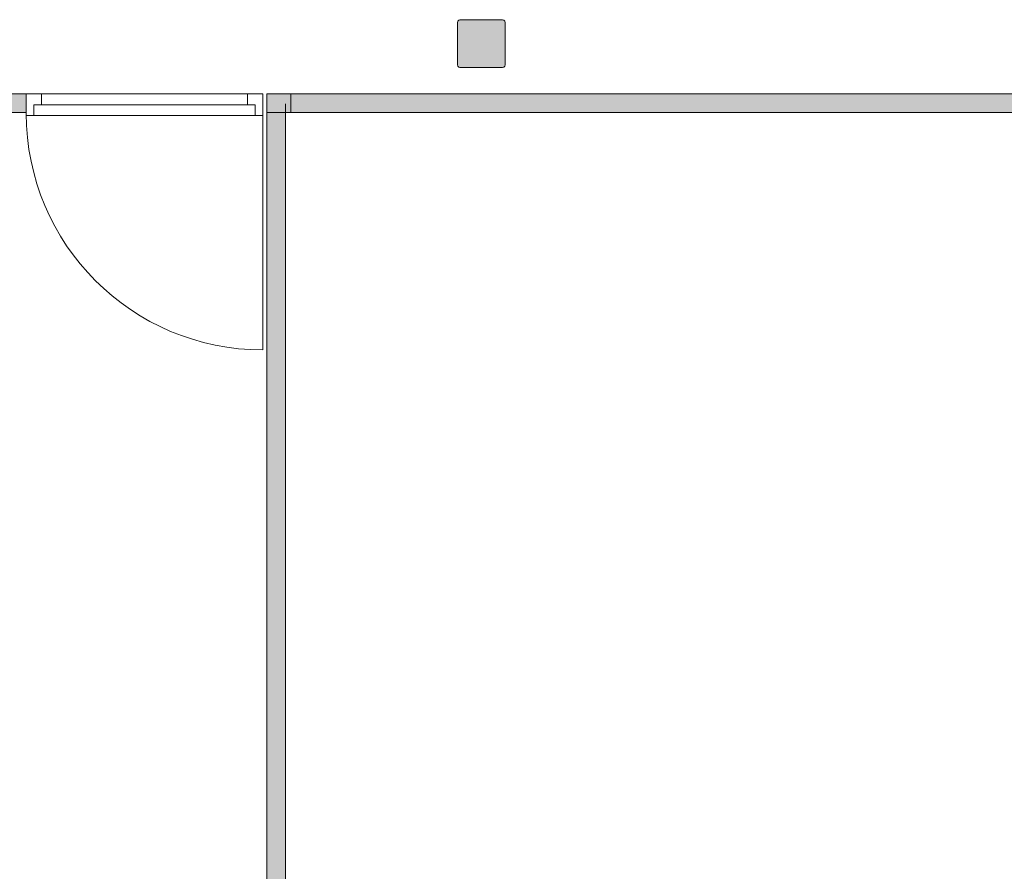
# Model space of a CAD drawing. Header units: inches. Extents: x 15 to 546804, y -66 to 267312.
# Tile 141 of 256: x 461257 to 465782, y 45043 to 48958. Entities that reach past the tile are written whole.
import ezdxf

# ---------------------------------------------------------------- set-up
doc = ezdxf.new("R2010")
doc.units = ezdxf.units.IN
doc.header["$MEASUREMENT"] = 0

msp = doc.modelspace()

# ---------------------------------------------------------------- hatches: boundary and pattern name
at = {"lineweight": 20}
h = msp.add_hatch(color=7, dxfattribs=at)
h.dxf.hatch_style = 1
h.paths.add_polyline_path([(463489.2, 48946), (463487.6, 48952), (463483.2, 48956.4), (463477.2, 48958), (463281.2, 48958), (463275.2, 48956.4), (463270.8, 48952), (463269.2, 48946), (463269.2, 48750), (463270.8, 48744), (463275.2, 48739.6), (463281.2, 48738), (463477.2, 48738), (463483.2, 48739.6), (463487.6, 48744), (463489.2, 48750)])
h = msp.add_hatch(color=7, dxfattribs=at)
h.dxf.hatch_style = 1
h.paths.add_polyline_path([(456478.6, 48531.9), (461287.5, 48531.9), (461287.5, 48616.9), (456478.6, 48616.9)])
h = msp.add_hatch(color=7, dxfattribs=at)
h.dxf.hatch_style = 1
h.paths.add_polyline_path([(462478.6, 48531.9), (462393.6, 48531.9), (462393.6, 41555.3), (462478.6, 41555.3)])
h.paths.add_polyline_path([(462503.5, 48616.9), (462393.6, 48616.9), (462393.6, 48531.9), (462478.6, 48531.9), (462503.5, 48531.9)])
h.paths.add_polyline_path([(468503.5, 48616.9), (462503.5, 48616.9), (462503.5, 48531.9), (468503.5, 48531.9)])

# ---------------------------------------------------------------- linework, layer by layer
at = {"color": 7, "lineweight": 20}
for p, q in [((463270.2, 48951.8, 300), (463274.6, 48956.2, 300)), ((463270.2, 48951.8, 7300), (463274.6, 48956.2, 7300)), ((463274.6, 48956.2, 300), (463280.6, 48957.8, 300)), ((463274.6, 48956.2, 7300), (463280.6, 48957.8, 7300)), ((463274.6, 48956.2, 300), (463274.6, 48956.2, 7300)), ((463280.6, 48957.8, 300), (463476.6, 48957.8, 300)), ((463280.6, 48957.8, 7300), (463476.6, 48957.8, 7300)), ((463280.6, 48957.8, 300), (463280.6, 48957.8, 7300)), ((463476.6, 48957.8, 300), (463482.6, 48956.2, 300)), ((463476.6, 48957.8, 7300), (463482.6, 48956.2, 7300)), ((463476.6, 48957.8, 300), (463476.6, 48957.8, 7300)), ((463482.6, 48956.2, 300), (463487, 48951.8, 300)), ((463482.6, 48956.2, 7300), (463487, 48951.8, 7300)), ((463482.6, 48956.2, 300), (463482.6, 48956.2, 7300)), ((463268.6, 48945.8, 300), (463270.2, 48951.8, 300)), ((463268.6, 48945.8, 7300), (463270.2, 48951.8, 7300)), ((463268.6, 48749.8, 300), (463268.6, 48945.8, 300)), ((463268.6, 48749.8, 7300), (463268.6, 48945.8, 7300)), ((463268.6, 48945.8, 300), (463268.6, 48945.8, 7300)), ((463270.2, 48951.8, 300), (463270.2, 48951.8, 7300)), ((463487, 48951.8, 300), (463488.6, 48945.8, 300)), ((463487, 48951.8, 7300), (463488.6, 48945.8, 7300)), ((463487, 48951.8, 300), (463487, 48951.8, 7300)), ((463488.6, 48945.8, 300), (463488.6, 48749.8, 300)), ((463488.6, 48945.8, 7300), (463488.6, 48749.8, 7300)), ((463488.6, 48945.8, 300), (463488.6, 48945.8, 7300)), ((463270.2, 48743.8, 300), (463268.6, 48749.8, 300)), ((463270.2, 48743.8, 7300), (463268.6, 48749.8, 7300)), ((463268.6, 48749.8, 300), (463268.6, 48749.8, 7300)), ((463274.6, 48739.4, 300), (463270.2, 48743.8, 300)), ((463274.6, 48739.4, 7300), (463270.2, 48743.8, 7300)), ((463270.2, 48743.8, 300), (463270.2, 48743.8, 7300)), ((463280.6, 48737.8, 300), (463274.6, 48739.4, 300)), ((463280.6, 48737.8, 7300), (463274.6, 48739.4, 7300)), ((463274.6, 48739.4, 300), (463274.6, 48739.4, 7300)), ((463476.6, 48737.8, 300), (463280.6, 48737.8, 300)), ((463476.6, 48737.8, 7300), (463280.6, 48737.8, 7300)), ((463280.6, 48737.8, 300), (463280.6, 48737.8, 7300)), ((463482.6, 48739.4, 300), (463476.6, 48737.8, 300)), ((463482.6, 48739.4, 7300), (463476.6, 48737.8, 7300)), ((463476.6, 48737.8, 300), (463476.6, 48737.8, 7300)), ((463487, 48743.8, 300), (463482.6, 48739.4, 300)), ((463487, 48743.8, 7300), (463482.6, 48739.4, 7300)), ((463482.6, 48739.4, 300), (463482.6, 48739.4, 7300)), ((463488.6, 48749.8, 300), (463487, 48743.8, 300)), ((463488.6, 48749.8, 7300), (463487, 48743.8, 7300)), ((463487, 48743.8, 300), (463487, 48743.8, 7300)), ((463488.6, 48749.8, 300), (463488.6, 48749.8, 7300)), ((461303.5, 48616.9, 300), (456811, 48616.9, 300)), ((461303.5, 48616.9, 3800), (456811, 48616.9, 3800)), ((461357.5, 48616.9, 0), (461287.5, 48616.9, 0)), ((461287.5, 48616.9, 0), (461287.5, 48616.9, 70)), ((461287.5, 48616.9, 70), (462373.9, 48616.9, 70)), ((461287.5, 48616.9, 0), (461287.5, 48516.9, 0)), ((461287.5, 48616.9, 70), (461287.5, 48516.9, 70)), ((461357.5, 48616.9, 0), (462303.9, 48616.9, 0)), ((461357.5, 48616.9, 0), (461357.5, 48566.9, 0)), ((462373.9, 48616.9, 0), (462303.9, 48616.9, 0)), ((462303.9, 48616.9, 0), (462303.9, 48566.9, 0)), ((462373.9, 48616.9, 70), (462373.9, 48616.9, 0)), ((462373.9, 48616.9, 0), (462373.9, 48516.9, 0)), ((462373.9, 48616.9, 70), (462373.9, 48516.9, 70)), ((462503.5, 48616.9, 300), (462393.6, 48616.9, 300)), ((462393.6, 48531.9, 0), (462393.6, 48616.9, 0)), ((468503.5, 48616.9, 300), (462503.5, 48616.9, 300)), ((468503.5, 48616.9, 3800), (462503.5, 48616.9, 3800)), ((461322.5, 48566.9, 0), (461322.5, 48566.9, 35)), ((461322.5, 48566.9, 0), (461322.5, 48516.9, 0)), ((461357.5, 48566.9, 0), (461322.5, 48566.9, 0)), ((461357.5, 48566.9, 35), (461322.5, 48566.9, 35)), ((461322.5, 48566.9, 35), (461322.5, 48516.9, 35)), ((461357.5, 48566.9, 0), (462303.9, 48566.9, 0)), ((461357.5, 48566.9, 35), (462303.9, 48566.9, 35)), ((461357.5, 48566.9, 0), (461357.5, 48566.9, 35)), ((462303.9, 48566.9, 0), (462338.9, 48566.9, 0)), ((462303.9, 48566.9, 35), (462338.9, 48566.9, 35)), ((462303.9, 48566.9, 0), (462303.9, 48566.9, 35)), ((462338.9, 48566.9, 0), (462338.9, 48516.9, 0)), ((462338.9, 48566.9, 35), (462338.9, 48566.9, 0)), ((462338.9, 48566.9, 35), (462338.9, 48516.9, 35)), ((462478.6, 48531.9, 300), (462478.6, 48571.8, 300)), ((456811, 48531.9, 300), (461287.5, 48531.9, 300)), ((461322.5, 48516.9, 0), (461287.5, 48516.9, 0)), ((461287.5, 48516.9, 0), (461287.5, 48516.9, 70)), ((461287.5, 48516.9, 70), (462373.9, 48516.9, 70)), ((461322.5, 48516.9, 0), (461322.5, 48516.9, 35)), ((461322.5, 48516.9, 35), (462338.9, 48516.9, 35)), ((462373.9, 48516.9, 0), (462338.9, 48516.9, 0)), ((462338.9, 48516.9, 35), (462338.9, 48516.9, 0)), ((462373.9, 48516.9, 70), (462373.9, 48516.9, 0)), ((462373.9, 47439.8, -2630), (462373.9, 48516.2, -2630)), ((462393.6, 48531.9, 300), (462393.6, 41541.9, 300)), ((462393.6, 48531.9, 3800), (462393.6, 41541.9, 3800)), ((462478.6, 41541.9, 300), (462478.6, 48531.9, 300)), ((462478.6, 41541.9, 3800), (462478.6, 48531.9, 3800)), ((462503.5, 48531.9, 300), (462478.6, 48531.9, 300)), ((462503.5, 48531.9, 300), (468503.5, 48531.9, 300)), ((462503.5, 48531.9, 3800), (468503.5, 48531.9, 3800))]:
    msp.add_line(p, q, dxfattribs=at)
msp.add_ellipse((462373.9, 48526.9, -2630), major_axis=(0, -1087.1), ratio=0.999391, start_param=-1.570796, end_param=0, dxfattribs=at)
msp.add_ellipse((462373.9, 48526.9, -2630), major_axis=(0, -1087.1), ratio=0.999391, start_param=-1.570796, end_param=0, dxfattribs=at)
msp.add_ellipse((462373.9, 48526.9, -2630), major_axis=(0, -1087.1), ratio=0.999391, start_param=-1.570796, end_param=0, dxfattribs=at)
for points, invisible_edges in [([(463274.6, 48956.2, 7300), (463270.2, 48951.8, 300), (463270.2, 48951.8, 7300)], 1), ([(463270.2, 48951.8, 300), (463274.6, 48956.2, 7300), (463274.6, 48956.2, 300)], 1), ([(463270.2, 48951.8, 7300), (463274.6, 48739.4, 7300), (463274.6, 48956.2, 7300)], 3), ([(463270.2, 48743.8, 300), (463270.2, 48951.8, 300), (463274.6, 48956.2, 300)], 13), ([(463270.2, 48743.8, 300), (463274.6, 48956.2, 300), (463274.6, 48739.4, 300)], 3), ([(463274.6, 48956.2, 7300), (463280.6, 48957.8, 300), (463274.6, 48956.2, 300)], 1), ([(463280.6, 48957.8, 300), (463274.6, 48956.2, 7300), (463280.6, 48957.8, 7300)], 1), ([(463274.6, 48956.2, 7300), (463280.6, 48737.8, 7300), (463280.6, 48957.8, 7300)], 3), ([(463274.6, 48739.4, 300), (463274.6, 48956.2, 300), (463280.6, 48957.8, 300)], 13), ([(463274.6, 48739.4, 300), (463280.6, 48957.8, 300), (463280.6, 48737.8, 300)], 3), ([(463274.6, 48956.2, 7300), (463274.6, 48739.4, 7300), (463280.6, 48737.8, 7300)], 13), ([(463280.6, 48957.8, 7300), (463476.6, 48957.8, 300), (463280.6, 48957.8, 300)], 1), ([(463476.6, 48957.8, 300), (463280.6, 48957.8, 7300), (463476.6, 48957.8, 7300)], 1), ([(463280.6, 48957.8, 7300), (463280.6, 48737.8, 7300), (463476.6, 48737.8, 7300)], 13), ([(463280.6, 48957.8, 7300), (463476.6, 48737.8, 7300), (463476.6, 48957.8, 7300)], 3), ([(463280.6, 48737.8, 300), (463280.6, 48957.8, 300), (463476.6, 48957.8, 300)], 13), ([(463280.6, 48737.8, 300), (463476.6, 48957.8, 300), (463476.6, 48737.8, 300)], 3), ([(463476.6, 48957.8, 7300), (463482.6, 48956.2, 300), (463476.6, 48957.8, 300)], 1), ([(463482.6, 48956.2, 300), (463476.6, 48957.8, 7300), (463482.6, 48956.2, 7300)], 1), ([(463476.6, 48957.8, 7300), (463476.6, 48737.8, 7300), (463482.6, 48739.4, 7300)], 13), ([(463476.6, 48957.8, 7300), (463482.6, 48739.4, 7300), (463482.6, 48956.2, 7300)], 3), ([(463476.6, 48737.8, 300), (463476.6, 48957.8, 300), (463482.6, 48956.2, 300)], 13), ([(463476.6, 48737.8, 300), (463482.6, 48956.2, 300), (463482.6, 48739.4, 300)], 3), ([(463482.6, 48956.2, 300), (463487, 48951.8, 7300), (463487, 48951.8, 300)], 1), ([(463487, 48951.8, 7300), (463482.6, 48956.2, 300), (463482.6, 48956.2, 7300)], 1), ([(463482.6, 48956.2, 7300), (463482.6, 48739.4, 7300), (463487, 48743.8, 7300)], 13), ([(463482.6, 48956.2, 7300), (463487, 48743.8, 7300), (463487, 48951.8, 7300)], 3), ([(463482.6, 48739.4, 300), (463482.6, 48956.2, 300), (463487, 48951.8, 300)], 13), ([(463270.2, 48951.8, 7300), (463268.6, 48945.8, 300), (463268.6, 48945.8, 7300)], 1), ([(463268.6, 48945.8, 300), (463270.2, 48951.8, 7300), (463270.2, 48951.8, 300)], 1), ([(463268.6, 48945.8, 7300), (463270.2, 48743.8, 7300), (463270.2, 48951.8, 7300)], 3), ([(463270.2, 48951.8, 300), (463268.6, 48749.8, 300), (463268.6, 48945.8, 300)], 1), ([(463268.6, 48749.8, 300), (463270.2, 48951.8, 300), (463270.2, 48743.8, 300)], 3), ([(463268.6, 48945.8, 7300), (463268.6, 48749.8, 300), (463268.6, 48749.8, 7300)], 1), ([(463268.6, 48749.8, 300), (463268.6, 48945.8, 7300), (463268.6, 48945.8, 300)], 1), ([(463270.2, 48743.8, 7300), (463268.6, 48945.8, 7300), (463268.6, 48749.8, 7300)], 1), ([(463270.2, 48951.8, 7300), (463270.2, 48743.8, 7300), (463274.6, 48739.4, 7300)], 13), ([(463482.6, 48739.4, 300), (463487, 48951.8, 300), (463487, 48743.8, 300)], 3), ([(463487, 48951.8, 300), (463488.6, 48945.8, 7300), (463488.6, 48945.8, 300)], 1), ([(463488.6, 48945.8, 7300), (463487, 48951.8, 300), (463487, 48951.8, 7300)], 1), ([(463487, 48951.8, 7300), (463487, 48743.8, 7300), (463488.6, 48749.8, 7300)], 13), ([(463487, 48951.8, 7300), (463488.6, 48749.8, 7300), (463488.6, 48945.8, 7300)], 1), ([(463487, 48743.8, 300), (463487, 48951.8, 300), (463488.6, 48945.8, 300)], 13), ([(463487, 48743.8, 300), (463488.6, 48945.8, 300), (463488.6, 48749.8, 300)], 1), ([(463488.6, 48945.8, 300), (463488.6, 48749.8, 7300), (463488.6, 48749.8, 300)], 1), ([(463488.6, 48749.8, 7300), (463488.6, 48945.8, 300), (463488.6, 48945.8, 7300)], 1), ([(463268.6, 48749.8, 7300), (463270.2, 48743.8, 300), (463270.2, 48743.8, 7300)], 1), ([(463270.2, 48743.8, 300), (463268.6, 48749.8, 7300), (463268.6, 48749.8, 300)], 1), ([(463270.2, 48743.8, 7300), (463274.6, 48739.4, 300), (463274.6, 48739.4, 7300)], 1), ([(463274.6, 48739.4, 300), (463270.2, 48743.8, 7300), (463270.2, 48743.8, 300)], 1), ([(463280.6, 48737.8, 7300), (463274.6, 48739.4, 300), (463280.6, 48737.8, 300)], 1), ([(463274.6, 48739.4, 300), (463280.6, 48737.8, 7300), (463274.6, 48739.4, 7300)], 1), ([(463476.6, 48737.8, 7300), (463280.6, 48737.8, 300), (463476.6, 48737.8, 300)], 1), ([(463280.6, 48737.8, 300), (463476.6, 48737.8, 7300), (463280.6, 48737.8, 7300)], 1), ([(463482.6, 48739.4, 7300), (463476.6, 48737.8, 300), (463482.6, 48739.4, 300)], 1), ([(463476.6, 48737.8, 300), (463482.6, 48739.4, 7300), (463476.6, 48737.8, 7300)], 1), ([(463487, 48743.8, 300), (463482.6, 48739.4, 7300), (463482.6, 48739.4, 300)], 1), ([(463482.6, 48739.4, 7300), (463487, 48743.8, 300), (463487, 48743.8, 7300)], 1), ([(463488.6, 48749.8, 300), (463487, 48743.8, 7300), (463487, 48743.8, 300)], 1), ([(463487, 48743.8, 7300), (463488.6, 48749.8, 300), (463488.6, 48749.8, 7300)], 1), ([(456811, 48616.9, 300), (461303.5, 48616.9, 3800), (461303.5, 48616.9, 300)], 1), ([(461303.5, 48616.9, 3800), (456811, 48616.9, 300), (456811, 48616.9, 3800)], 1), ([(461287.5, 48616.9, 70), (461287.5, 48516.9, 70), (462373.9, 48616.9, 70)], 2), ([(462373.9, 48516.9, 70), (462373.9, 48616.9, 70), (461287.5, 48516.9, 70)], 2), ([(461287.5, 48616.9, 70), (461287.5, 48616.9, 0), (461287.5, 48516.9, 70)], 2), ([(461287.5, 48516.9, 0), (461287.5, 48516.9, 70), (461287.5, 48616.9, 0)], 2), ([(461287.5, 48516.9, 0), (461287.5, 48616.9, 0), (461322.5, 48516.9, 0)], 2), ([(461322.5, 48566.9, 0), (461322.5, 48516.9, 0), (461287.5, 48616.9, 0)], 14), ([(461357.5, 48616.9, 0), (461322.5, 48566.9, 0), (461287.5, 48616.9, 0)], 3), ([(461287.5, 48616.9, 0), (462373.9, 48616.9, 70), (461357.5, 48616.9, 0)], 3), ([(461287.5, 48616.9, 70), (462373.9, 48616.9, 70), (461287.5, 48616.9, 0)], 2), ([(461357.5, 48566.9, 0), (461322.5, 48566.9, 0), (461357.5, 48616.9, 0)], 2), ([(461357.5, 48566.9, 0), (461357.5, 48616.9, 0), (462303.9, 48566.9, 0)], 2), ([(462303.9, 48616.9, 0), (462303.9, 48566.9, 0), (461357.5, 48616.9, 0)], 2), ([(461357.5, 48616.9, 0), (462373.9, 48616.9, 70), (462303.9, 48616.9, 0)], 3), ([(462303.9, 48566.9, 0), (462303.9, 48616.9, 0), (462338.9, 48566.9, 0)], 2), ([(462373.9, 48616.9, 0), (462338.9, 48566.9, 0), (462303.9, 48616.9, 0)], 3), ([(462373.9, 48616.9, 0), (462303.9, 48616.9, 0), (462373.9, 48616.9, 70)], 2), ([(462373.9, 48516.9, 0), (462338.9, 48566.9, 0), (462373.9, 48616.9, 0)], 3), ([(462373.9, 48616.9, 0), (462373.9, 48616.9, 70), (462373.9, 48516.9, 0)], 2), ([(462373.9, 48516.9, 70), (462373.9, 48516.9, 0), (462373.9, 48616.9, 70)], 2), ([(462503.5, 48616.9, 300), (468503.5, 48531.9, 300), (462503.5, 48531.9, 300)], 1), ([(468503.5, 48531.9, 300), (462503.5, 48616.9, 300), (468503.5, 48616.9, 300)], 1), ([(468503.5, 48531.9, 3800), (462503.5, 48616.9, 3800), (462503.5, 48531.9, 3800)], 1), ([(462503.5, 48616.9, 3800), (468503.5, 48531.9, 3800), (468503.5, 48616.9, 3800)], 1), ([(462503.5, 48616.9, 300), (468503.5, 48616.9, 3800), (468503.5, 48616.9, 300)], 1), ([(468503.5, 48616.9, 3800), (462503.5, 48616.9, 300), (462503.5, 48616.9, 3800)], 1), ([(461322.5, 48516.9, 35), (461322.5, 48566.9, 35), (462338.9, 48516.9, 35)], 2), ([(461357.5, 48566.9, 35), (462338.9, 48516.9, 35), (461322.5, 48566.9, 35)], 3), ([(461322.5, 48566.9, 0), (461357.5, 48566.9, 0), (461322.5, 48566.9, 35)], 2), ([(461357.5, 48566.9, 35), (461322.5, 48566.9, 35), (461357.5, 48566.9, 0)], 2), ([(461322.5, 48566.9, 0), (461322.5, 48566.9, 35), (461322.5, 48516.9, 0)], 2), ([(461322.5, 48516.9, 35), (461322.5, 48516.9, 0), (461322.5, 48566.9, 35)], 2), ([(462303.9, 48566.9, 0), (462303.9, 48566.9, 35), (461357.5, 48566.9, 0)], 2), ([(461357.5, 48566.9, 35), (461357.5, 48566.9, 0), (462303.9, 48566.9, 35)], 2), ([(462303.9, 48566.9, 35), (462338.9, 48516.9, 35), (461357.5, 48566.9, 35)], 3), ([(462338.9, 48566.9, 35), (462338.9, 48516.9, 35), (462303.9, 48566.9, 35)], 2), ([(462303.9, 48566.9, 0), (462338.9, 48566.9, 0), (462303.9, 48566.9, 35)], 2), ([(462338.9, 48566.9, 35), (462303.9, 48566.9, 35), (462338.9, 48566.9, 0)], 2), ([(462338.9, 48566.9, 35), (462338.9, 48566.9, 0), (462338.9, 48516.9, 35)], 2), ([(462338.9, 48516.9, 0), (462338.9, 48516.9, 35), (462338.9, 48566.9, 0)], 2), ([(462338.9, 48516.9, 0), (462338.9, 48566.9, 0), (462373.9, 48516.9, 0)], 2), ([(461287.5, 48516.9, 0), (461322.5, 48516.9, 0), (461287.5, 48516.9, 70)], 2), ([(461322.5, 48516.9, 35), (461287.5, 48516.9, 70), (461322.5, 48516.9, 0)], 3), ([(462338.9, 48516.9, 35), (461287.5, 48516.9, 70), (461322.5, 48516.9, 35)], 3), ([(461287.5, 48516.9, 70), (462338.9, 48516.9, 35), (462373.9, 48516.9, 70)], 3), ([(462338.9, 48516.9, 0), (462373.9, 48516.9, 0), (462338.9, 48516.9, 35)], 2), ([(462373.9, 48516.9, 70), (462338.9, 48516.9, 35), (462373.9, 48516.9, 0)], 3), ([(462393.6, 48531.9, 3800), (462393.6, 41541.9, 300), (462393.6, 41541.9, 3800)], 1), ([(462393.6, 41541.9, 300), (462393.6, 48531.9, 3800), (462393.6, 48531.9, 300)], 1), ([(462478.6, 41541.9, 3800), (462393.6, 48531.9, 3800), (462393.6, 41541.9, 3800)], 1), ([(462393.6, 48531.9, 3800), (462478.6, 41541.9, 3800), (462478.6, 48531.9, 3800)], 1), ([(462478.6, 48531.9, 300), (462393.6, 41541.9, 300), (462393.6, 48531.9, 300)], 1), ([(462393.6, 41541.9, 300), (462478.6, 48531.9, 300), (462478.6, 41541.9, 300)], 1), ([(462478.6, 48531.9, 300), (462478.6, 41541.9, 3800), (462478.6, 41541.9, 300)], 1), ([(462478.6, 41541.9, 3800), (462478.6, 48531.9, 300), (462478.6, 48531.9, 3800)], 1), ([(462503.5, 48531.9, 3800), (468503.5, 48531.9, 300), (468503.5, 48531.9, 3800)], 1), ([(468503.5, 48531.9, 300), (462503.5, 48531.9, 3800), (462503.5, 48531.9, 300)], 1)]:
    msp.add_3dface(points, dxfattribs=dict(at, invisible_edges=invisible_edges))

doc.saveas('drawing.dxf')
